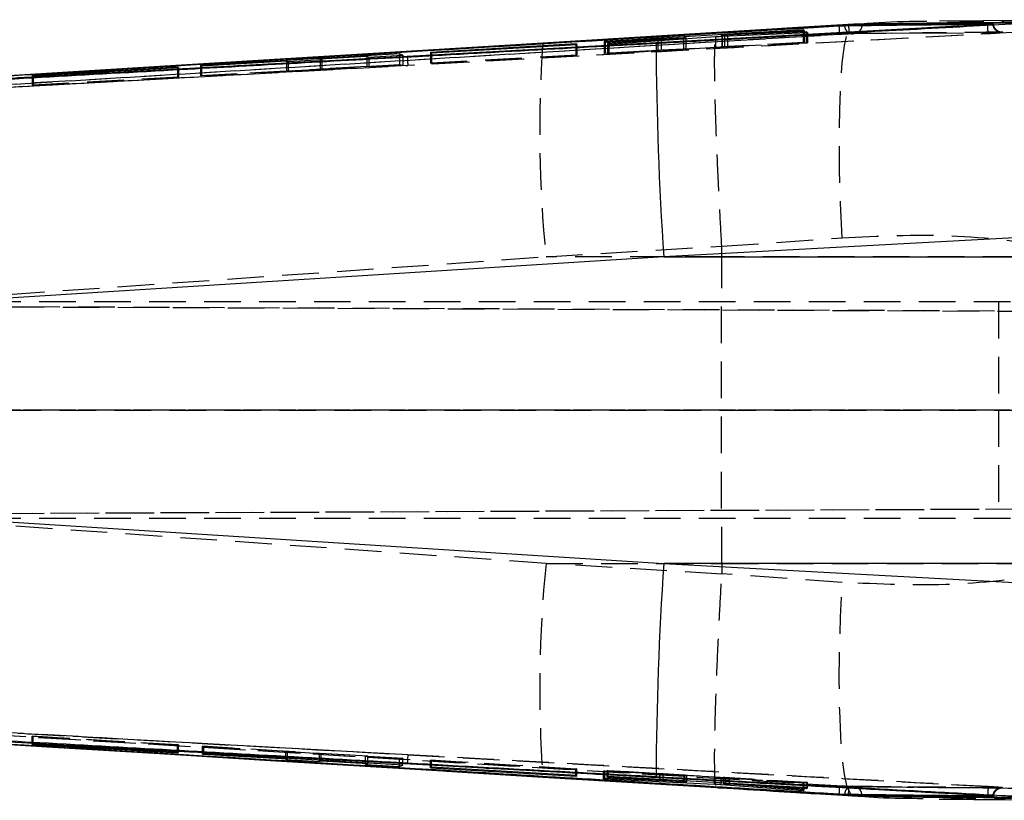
# Model space of a CAD drawing. Extents: x 28 to 407, y 19 to 290.
# Tile 3 of 11: x 211 to 245, y 26 to 53. Entities that reach past the tile are written whole.
import ezdxf

# ---------------------------------------------------------------- set-up
doc = ezdxf.new("R2010")
doc.units = 0
doc.linetypes.add('HIDDEN', pattern=[1.905, 1.27, -0.635])
doc.layers.get('0').update_dxf_attribs({"linetype": 'CONTINUOUS'})

msp = doc.modelspace()

# ---------------------------------------------------------------- linework, layer by layer
at = {"color": 7, "linetype": 'CONTINUOUS'}
for p, q in [((244.220057, 53.264939), (204.017559, 51.052882)), ((239.395836, 53.254764), (215.523029, 51.811596)), ((239.395836, 53.261038), (232.741894, 52.857883)), ((239.592457, 53.277773), (234.836811, 52.985368)), ((239.569904, 53.277668), (237.647058, 53.158158)), ((239.395836, 53.261038), (239.395836, 53.254764)), ((239.396671, 53.254672), (239.395836, 53.254764)), ((239.396671, 53.254672), (239.398422, 53.227371)), ((239.570023, 53.278818), (239.592457, 53.277773)), ((239.768745, 53.279718), (239.592457, 53.277773)), ((239.86269, 53.263211), (239.858115, 53.232663)), ((239.86269, 53.282167), (239.86269, 53.263226)), ((239.86269, 53.263226), (239.86269, 53.263211)), ((248.937556, 53.43171), (242.547104, 53.382406)), ((244.220057, 53.264939), (244.220057, 53.258698)), ((244.403781, 53.281598), (244.42252, 53.281244)), ((234.830523, 52.988481), (228.808308, 52.621519)), ((237.827564, 53.085919), (230.929511, 52.678832)), ((234.836811, 52.985368), (232.741894, 52.857883)), ((236.467564, 53.085637), (234.830113, 52.986075)), ((235.010022, 52.890059), (235.010022, 52.860404)), ((235.013435, 52.860561), (237.974996, 52.98776)), ((237.933213, 53.014829), (235.100957, 52.891777)), ((235.207358, 52.905611), (237.864034, 53.060943)), ((237.864034, 53.060943), (237.827564, 53.085919)), ((237.827564, 53.085919), (237.827564, 53.05881)), ((237.974996, 52.98776), (237.933213, 53.014829)), ((237.933213, 53.014829), (237.933213, 52.985965)), ((228.812994, 52.619676), (215.523029, 51.811596)), ((229.945535, 52.591382), (224.912601, 52.29829)), ((224.947566, 52.281787), (229.980485, 52.572195)), ((228.808427, 52.6203), (225.044722, 52.391235)), ((228.808397, 52.620126), (228.812994, 52.619676)), ((232.741894, 52.857883), (228.812994, 52.619676)), ((229.980485, 52.572195), (229.945535, 52.591382)), ((229.945535, 52.591382), (229.945535, 52.570178)), ((230.929511, 52.678832), (230.965996, 52.65773)), ((230.965996, 52.65773), (232.788356, 52.76422)), ((233.684452, 52.798149), (231.045844, 52.612922)), ((231.045844, 52.612922), (231.089191, 52.589369)), ((231.089191, 52.589369), (234.783621, 52.847385)), ((232.908772, 52.770493), (233.683394, 52.804731)), ((233.763883, 52.804936), (233.763883, 52.776168)), ((233.770842, 52.776653), (233.770842, 52.80629)), ((223.842045, 52.255441), (216.947323, 51.850272)), ((222.777391, 52.138511), (223.952046, 52.205587)), ((223.952046, 52.205587), (223.842045, 52.255441)), ((223.842045, 52.255441), (223.842045, 52.199306)), ((224.912601, 52.29829), (224.947566, 52.281787)), ((216.984028, 51.837274), (219.920667, 52.008116)), ((219.920667, 52.008116), (219.980204, 51.984888)), ((219.980204, 51.984888), (221.154859, 52.052176)), ((221.095322, 52.076472), (222.704092, 52.170105)), ((221.154859, 52.052176), (221.095322, 52.076472)), ((221.095322, 52.076472), (221.095322, 52.048766)), ((222.704092, 52.170105), (222.777391, 52.138511)), ((215.523029, 51.811596), (208.5991, 51.388981)), ((216.151671, 51.788586), (211.118808, 51.496021)), ((211.153774, 51.486999), (216.186618, 51.776812)), ((216.186618, 51.776812), (216.151671, 51.788586)), ((216.151671, 51.788586), (216.151671, 51.774799)), ((216.947323, 51.850272), (216.984028, 51.837274)), ((211.118808, 51.496021), (211.153774, 51.486999)), ((246.312978, 45.944248), (232.99575, 45.222836)), ((232.99575, 45.222836), (199.505208, 43.104126)), ((232.99575, 45.222836), (248.49833, 45.222836)), ((199.505208, 36.725976), (232.99575, 34.607266)), ((248.49833, 34.607266), (232.99575, 34.607266)), ((232.99575, 34.607266), (246.312978, 33.885854)), ((204.017559, 28.77722), (244.220057, 26.565163)), ((211.153952, 28.343083), (211.11857, 28.334085)), ((211.11857, 28.334085), (216.151474, 28.041538)), ((216.186872, 28.053286), (211.153952, 28.343083)), ((215.523029, 28.018506), (239.395836, 26.575338)), ((216.151474, 28.041538), (216.151474, 28.055325)), ((216.151474, 28.041538), (216.186872, 28.053286)), ((217.057327, 28.018037), (217.020625, 28.005537)), ((217.020625, 28.005537), (219.957264, 27.836349)), ((223.952046, 27.624515), (217.057327, 28.018037)), ((219.957264, 27.836349), (219.897727, 27.812838)), ((219.897727, 27.812838), (221.072385, 27.744063)), ((219.957264, 27.836349), (219.957264, 27.852521)), ((221.072385, 27.744063), (221.072385, 27.788874)), ((221.072385, 27.744063), (221.131919, 27.768654)), ((221.131919, 27.768654), (221.131919, 27.785476)), ((221.131919, 27.768654), (222.740686, 27.675923)), ((222.740686, 27.675923), (222.667387, 27.643711)), ((222.667387, 27.643711), (223.842045, 27.574661)), ((222.740686, 27.675923), (222.740686, 27.693654)), ((223.842045, 27.574661), (223.842045, 27.630794)), ((223.842045, 27.574661), (223.952046, 27.624515)), ((224.947745, 27.54829), (224.912362, 27.531811)), ((224.912362, 27.531811), (229.945341, 27.238749)), ((229.980731, 27.25791), (224.947745, 27.54829)), ((225.467415, 27.412037), (228.808539, 27.20918)), ((228.808382, 27.209857), (234.830553, 26.842135)), ((228.812994, 27.210426), (228.80842, 27.209975)), ((228.812994, 27.210426), (232.741894, 26.972219)), ((229.945341, 27.238749), (229.945341, 27.259952)), ((229.945341, 27.238749), (229.980731, 27.25791)), ((230.957398, 27.167775), (230.913559, 27.142588)), ((230.913559, 27.142588), (234.757053, 26.966379)), ((233.701164, 27.041964), (230.957398, 27.167775)), ((231.07514, 27.232637), (231.038222, 27.212715)), ((231.038222, 27.212715), (232.860597, 27.108209)), ((237.973267, 26.840584), (231.07514, 27.232637)), ((232.741894, 26.972219), (234.836811, 26.844734)), ((232.741894, 26.972219), (239.395836, 26.569064)), ((232.978696, 27.100698), (233.720208, 27.047422)), ((233.720208, 27.047422), (233.720208, 27.082306)), ((233.796107, 27.039417), (233.787196, 27.03915)), ((233.797701, 27.039984), (233.797701, 27.077901)), ((234.757053, 26.966379), (234.757053, 27.023377)), ((234.986605, 26.952952), (234.986605, 27.010331)), ((234.986605, 26.952952), (237.823935, 26.7424)), ((235.070104, 27.005585), (235.070104, 26.977162)), ((235.078024, 26.977954), (235.078024, 27.005135)), ((237.866262, 26.770985), (235.151106, 26.96943)), ((235.279629, 26.969443), (237.936335, 26.816984)), ((234.836811, 26.844734), (239.592457, 26.552329)), ((236.791449, 26.724443), (237.164045, 26.701642)), ((237.823935, 26.7424), (237.823935, 26.774078)), ((237.823935, 26.7424), (237.866262, 26.770985)), ((237.936335, 26.816984), (237.936335, 26.842683)), ((237.936335, 26.816984), (237.973267, 26.840584)), ((238.220857, 26.636663), (239.569219, 26.552278)), ((239.395836, 26.575338), (239.396671, 26.57543)), ((239.395836, 26.575338), (239.395836, 26.569064)), ((239.396671, 26.57543), (239.398429, 26.602815)), ((239.592457, 26.552329), (239.569688, 26.55131)), ((239.592457, 26.552329), (239.808449, 26.548957)), ((239.592457, 26.552329), (239.768745, 26.550384)), ((239.86269, 26.566891), (239.858078, 26.597726)), ((239.86269, 26.566891), (239.86269, 26.566876)), ((239.86269, 26.566876), (239.86269, 26.547935)), ((244.220057, 26.571404), (244.220057, 26.565163)), ((244.422542, 26.548859), (244.403781, 26.548504))]:
    msp.add_line(p, q, dxfattribs=at)
at = {"color": 7, "linetype": 'HIDDEN'}
for p, q in [((239.833796, 53.281359), (239.570761, 53.267958)), ((244.220057, 53.258698), (244.21961, 53.258547)), ((239.086131, 52.920852), (203.720728, 50.789768)), ((208.625076, 51.088977), (239.421608, 52.950872)), ((245.283546, 53.002652), (224.1302, 51.849105)), ((235.014932, 52.891204), (235.014932, 52.487508)), ((235.207358, 52.905611), (235.207358, 52.498976)), ((236.966105, 53.11595), (236.467564, 53.085637)), ((237.827564, 53.05881), (237.827564, 52.65029)), ((237.864034, 53.060943), (237.864034, 52.645399)), ((237.933213, 52.985965), (237.933213, 52.636118)), ((237.974996, 52.98776), (237.974996, 52.630514)), ((242.123129, 52.970123), (239.552969, 52.941945)), ((242.11386, 52.967563), (244.679319, 52.993683)), ((244.69302, 52.996177), (242.123129, 52.970123)), ((229.945535, 52.570178), (229.945535, 52.2069)), ((229.980485, 52.572195), (229.980485, 52.202212)), ((230.929511, 52.678832), (230.929511, 52.270107)), ((230.929511, 52.270107), (237.827564, 52.65029)), ((230.965996, 52.65773), (230.965996, 52.265215)), ((231.045844, 52.612922), (231.045844, 52.25451)), ((231.089191, 52.589369), (231.089191, 52.2487)), ((232.788356, 52.76422), (232.788356, 52.365654)), ((232.908772, 52.770493), (232.908772, 52.372072)), ((233.683394, 52.804731), (233.683394, 52.411652)), ((233.684445, 52.77062), (233.684452, 52.40982)), ((233.763883, 52.776168), (233.763883, 52.414817)), ((233.770842, 52.415386), (233.770842, 52.776653)), ((234.783621, 52.847385), (234.783621, 52.46633)), ((235.010022, 52.860404), (235.010022, 52.487131)), ((235.013435, 52.860561), (235.013435, 52.478972)), ((237.974996, 52.630514), (235.013435, 52.478972)), ((235.100957, 52.864321), (235.100957, 52.491033)), ((235.100957, 52.491033), (237.933213, 52.636118)), ((237.864034, 52.645399), (235.207358, 52.498976)), ((237.827564, 52.65029), (237.864034, 52.645399)), ((237.933213, 52.636118), (237.974996, 52.630514)), ((223.842045, 52.199306), (223.842045, 51.877548)), ((223.952046, 52.205587), (223.952046, 51.862925)), ((224.912601, 52.29829), (224.912601, 51.929512)), ((224.912601, 51.929512), (229.945535, 52.2069)), ((224.947566, 52.281787), (224.947566, 51.924824)), ((229.980485, 52.202212), (224.947566, 51.924824)), ((229.945535, 52.2069), (229.980485, 52.202212)), ((230.965996, 52.265215), (230.929511, 52.270107)), ((232.788356, 52.365654), (230.965996, 52.265215)), ((231.045844, 52.25451), (233.684452, 52.40982)), ((231.089191, 52.2487), (231.045844, 52.25451)), ((234.783621, 52.46633), (231.089191, 52.2487)), ((233.683394, 52.411652), (232.908772, 52.372072)), ((233.763883, 52.414817), (233.768748, 52.415386)), ((216.947323, 51.497555), (223.842045, 51.877548)), ((219.920667, 52.008116), (219.920667, 51.654525)), ((219.980204, 51.984888), (219.980204, 51.64661)), ((221.095322, 52.048766), (221.095322, 51.719264)), ((221.154859, 52.052176), (221.154859, 51.71135)), ((222.704092, 52.170105), (222.704092, 51.807929)), ((222.777391, 52.138511), (222.777391, 51.798185)), ((223.952046, 51.862925), (222.777391, 51.798185)), ((223.842045, 51.877548), (223.952046, 51.862925)), ((224.947566, 51.924824), (224.912601, 51.929512)), ((203.142194, 50.697694), (224.1302, 51.849105)), ((216.151671, 51.774799), (216.151671, 51.44667)), ((216.186618, 51.776812), (216.186618, 51.441982)), ((216.947323, 51.850272), (216.947323, 51.497555)), ((216.984028, 51.837274), (216.984028, 51.492676)), ((219.920667, 51.654525), (216.984028, 51.492676)), ((219.980204, 51.64661), (219.920667, 51.654525)), ((221.154859, 51.71135), (219.980204, 51.64661)), ((222.704092, 51.807929), (221.095322, 51.719264)), ((221.095322, 51.719264), (221.154859, 51.71135)), ((222.777391, 51.798185), (222.704092, 51.807929)), ((211.118808, 51.496021), (211.118808, 51.169286)), ((211.118808, 51.169286), (216.151671, 51.44667)), ((211.153774, 51.164599), (211.118808, 51.169286)), ((211.153774, 51.486999), (211.153774, 51.164599)), ((216.186618, 51.441982), (211.153774, 51.164599)), ((216.151671, 51.44667), (216.186618, 51.441982)), ((216.984028, 51.492676), (216.947323, 51.497555)), ((235.007564, 45.585225), (239.172669, 45.882492)), ((228.918629, 45.222836), (235.007333, 45.593741)), ((235.006334, 45.222836), (235.007564, 45.585225)), ((235.007333, 45.593741), (235.007564, 45.585225)), ((198.873965, 43.118863), (228.918629, 45.222836)), ((235.006334, 45.222836), (228.918629, 45.222836)), ((247.220883, 45.222836), (235.006334, 45.222836)), ((245.00926, 43.665051), (195.037486, 43.665051)), ((244.590225, 43.665051), (244.590225, 39.915051)), ((269.217664, 43.232742), (194.602823, 43.558416)), ((195.031928, 43.55841), (260.728786, 43.271585)), ((269.217664, 39.903052), (194.49191, 39.914442)), ((245.00926, 39.915051), (194.919663, 39.915051)), ((194.919663, 39.914442), (260.728786, 39.904409)), ((244.590225, 39.915051), (244.590225, 36.165051)), ((194.610471, 36.271686), (269.291813, 36.597654)), ((195.02428, 36.271692), (261.259424, 36.560864)), ((228.918629, 34.607266), (198.873965, 36.711239)), ((245.00926, 36.165051), (195.037486, 36.165051)), ((235.007333, 34.23636), (228.918629, 34.607266)), ((228.918629, 34.607266), (235.006334, 34.607266)), ((235.006334, 34.607266), (247.220883, 34.607266)), ((235.006334, 34.607266), (235.007564, 34.244876)), ((235.007564, 34.244876), (235.007333, 34.23636)), ((239.172669, 33.947609), (235.007564, 34.244876)), ((224.1302, 27.980997), (203.142194, 29.132408)), ((203.720728, 29.040334), (239.086131, 26.90925)), ((239.421608, 26.87923), (208.625076, 28.741125)), ((211.11857, 28.621754), (211.153952, 28.626754)), ((216.151474, 28.31837), (211.11857, 28.621754)), ((211.11857, 28.334085), (211.11857, 28.621754)), ((211.153952, 28.626754), (216.186872, 28.323368)), ((211.153952, 28.343083), (211.153952, 28.626754)), ((216.186872, 28.323368), (216.151474, 28.31837)), ((216.151474, 28.055325), (216.151474, 28.31837)), ((216.186872, 28.053286), (216.186872, 28.323368)), ((217.020625, 28.27325), (217.057327, 28.27848)), ((219.957264, 28.096226), (217.020625, 28.27325)), ((217.020625, 28.005537), (217.020625, 28.27325)), ((217.057327, 28.27848), (223.952046, 27.862857)), ((217.057327, 28.018037), (217.057327, 28.27848)), ((219.897727, 28.087742), (219.957264, 28.096226)), ((221.072385, 28.016933), (219.897727, 28.087742)), ((219.897727, 27.812838), (219.897727, 28.087742)), ((219.957264, 27.852521), (219.957264, 28.096226)), ((221.131919, 28.025415), (221.072385, 28.016933)), ((221.072385, 27.788874), (221.072385, 28.016933)), ((222.740686, 27.928437), (221.131919, 28.025415)), ((221.131919, 27.785476), (221.131919, 28.025415)), ((224.1302, 27.980997), (245.283546, 26.82745)), ((222.667387, 27.917993), (222.740686, 27.928437)), ((223.842045, 27.847183), (222.667387, 27.917993)), ((222.667387, 27.643711), (222.667387, 27.917993)), ((222.740686, 27.693654), (222.740686, 27.928437)), ((223.952046, 27.862857), (223.842045, 27.847183)), ((223.842045, 27.630794), (223.842045, 27.847183)), ((223.952046, 27.624515), (223.952046, 27.862857)), ((224.912362, 27.790246), (224.947745, 27.795246)), ((229.945341, 27.486858), (224.912362, 27.790246)), ((224.912362, 27.531811), (224.912362, 27.790246)), ((224.947745, 27.795246), (229.980731, 27.491856)), ((224.947745, 27.54829), (224.947745, 27.795246)), ((229.980731, 27.491856), (229.945341, 27.486858)), ((229.945341, 27.259952), (229.945341, 27.486858)), ((229.980731, 27.25791), (229.980731, 27.491856)), ((230.913559, 27.415766), (230.957398, 27.421963)), ((234.757053, 27.199188), (230.913559, 27.415766)), ((230.913559, 27.142588), (230.913559, 27.415766)), ((230.957398, 27.421963), (233.701164, 27.267227)), ((230.957398, 27.167775), (230.957398, 27.421963)), ((231.038222, 27.43338), (231.07514, 27.438597)), ((232.860597, 27.323527), (231.038222, 27.43338)), ((231.038222, 27.212715), (231.038222, 27.43338)), ((231.07514, 27.438597), (237.973267, 27.022777)), ((231.07514, 27.232637), (231.07514, 27.438597)), ((232.860597, 27.131161), (232.860597, 27.323527)), ((233.720208, 27.268117), (232.978696, 27.316172)), ((232.978696, 27.124449), (232.978696, 27.316172)), ((233.701164, 27.041964), (233.701164, 27.267227)), ((233.720208, 27.082306), (233.720208, 27.268117)), ((233.787196, 27.03915), (233.787196, 27.262709)), ((233.797701, 27.077901), (233.797701, 27.26251)), ((234.757053, 27.023377), (234.757053, 27.199188)), ((237.823935, 27.001691), (234.986605, 27.185324)), ((234.986605, 27.010331), (234.986605, 27.185324)), ((235.070104, 27.188968), (235.070104, 27.005585)), ((235.078024, 27.005135), (235.078024, 27.188929)), ((235.151106, 27.183212), (237.866262, 27.007666)), ((235.151106, 26.96943), (235.151106, 27.183212)), ((237.936335, 27.017561), (235.279629, 27.177708)), ((235.279629, 26.993677), (235.279629, 27.177708)), ((237.866262, 27.007666), (237.823935, 27.001691)), ((237.823935, 26.774078), (237.823935, 27.001691)), ((237.866262, 26.770985), (237.866262, 27.007666)), ((237.973267, 27.022777), (237.936335, 27.017561)), ((237.936335, 26.842683), (237.936335, 27.017561)), ((237.973267, 26.840584), (237.973267, 27.022777)), ((244.679267, 26.834862), (239.538679, 26.889485)), ((239.570597, 26.566014), (239.808449, 26.548957)), ((239.808449, 26.548957), (239.896515, 26.547582)), ((244.21961, 26.571555), (244.220057, 26.571404))]:
    msp.add_line(p, q, dxfattribs=at)
at = {"color": 8, "linetype": 'CONTINUOUS'}
for p, q in [((235.100957, 52.891777), (235.100957, 52.864321)), ((233.684445, 52.798149), (233.684445, 52.77062)), ((232.860597, 27.108209), (232.860597, 27.131161)), ((232.978696, 27.100698), (232.978696, 27.124449)), ((235.279629, 26.969443), (235.279629, 26.993677))]:
    msp.add_line(p, q, dxfattribs=at)
at = {"color": 7, "linetype": 'HIDDEN', "flags": 128}
for points in [[(239.172669, 45.882492), (239.119368, 47.08201), (239.087651, 48.238623), (239.078233, 49.326312), (239.091324, 50.320609), (239.126639, 51.199147), (239.183376, 51.942161), (239.260251, 52.532938), (239.355551, 52.958186), (239.467123, 53.208341), (239.570023, 53.278818)], [(239.569688, 26.55131), (239.467123, 26.621761), (239.355551, 26.871916), (239.260251, 27.297164), (239.183376, 27.887941), (239.126639, 28.630955), (239.091324, 29.509493), (239.078233, 30.50379), (239.087651, 31.591479), (239.119368, 32.748092), (239.172669, 33.947609)]]:
    msp.add_lwpolyline(points, dxfattribs=at)
at = {"color": 7, "linetype": 'CONTINUOUS', "flags": 128}
for points in [[(242.547968, 53.32169), (242.106015, 53.315123), (239.592457, 53.277773)], [(208.5991, 28.441121), (209.198384, 28.404494), (211.629035, 28.256035), (215.523029, 28.018506)], [(215.523029, 28.018506), (219.171839, 27.796261), (228.812994, 27.210426)], [(239.896515, 26.547582), (241.982901, 26.515009), (242.534386, 26.506399)]]:
    msp.add_lwpolyline(points, dxfattribs=at)
at = {"color": 7, "linetype": 'HIDDEN'}
for centre, radius, start, end in [((236.432139, 52.981422), 2.654682, 358.6925918, 5.0984946), ((239.548963, 53.22746), 0.285543, 180.3346588, 270.8038209), ((271.276245, 49.553498), 42.578425, 175.8698072, 185.8376622), ((232.753777, 52.541844), 8.651357, 182.6465208, 184.5927553), ((271.27129, 30.276806), 42.573475, 174.1619297, 184.1309473), ((232.753777, 27.288258), 8.651357, 175.4072447, 177.3534792), ((236.387311, 26.850231), 2.699465, 354.9532541, 1.252783), ((239.549098, 26.602505), 0.285679, 89.1682964, 179.6379588)]:
    msp.add_arc(centre, radius, start, end, dxfattribs=at)
at = {"color": 7, "linetype": 'CONTINUOUS'}
for centre, start, end in [((349.45763, 53.096783), 180.23608201, 183.86786147), ((349.45763, 26.733319), 176.13213853, 179.76391799)]:
    msp.add_arc(centre, 116.727753, start, end, dxfattribs=at)
at = {"color": 7, "linetype": 'HIDDEN'}
for centre, major_axis, ratio, start_param, end_param in [((232.79446, 52.364851), (0.202444, 0.011124), 0.005608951, 0.970443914, 1.600656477), ((233.565722, 52.404243), (0.205824, 0.011309), 0.005608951, 5.326941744, 6.009199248), ((234.900455, 52.471789), (0.206754, 0.01136), 0.005608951, 0.992377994, 2.171012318), ((232.854587, 27.322661), (0.202444, -0.012167), 0.006044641, 0.911243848, 1.541456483), ((233.592712, 27.274806), (0.205824, -0.01237), 0.006044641, 5.267735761, 5.94999932), ((234.863468, 27.191717), (0.206754, -0.012426), 0.006044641, 0.933178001, 2.111812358)]:
    msp.add_ellipse(centre, major_axis=major_axis, ratio=ratio, start_param=start_param, end_param=end_param, dxfattribs=at)
at = {"color": 7, "linetype": 'CONTINUOUS'}
for points, knots in [([(203.710789, 51.091708), (203.842518, 51.099626), (204.784512, 51.156249), (208.967567, 51.407688), (220.624378, 52.108337), (231.470868, 52.760235), (239.076318, 53.217339)], [0, 0, 0, 0, 0.01117429, 0.079907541, 0.354840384, 1, 1, 1, 1]), ([(232.730867, 52.615818), (232.887963, 52.624419), (233.855818, 52.677405), (237.446031, 52.87374), (241.467073, 53.092881), (244.677381, 53.267189), (245.265277, 53.29911)], [0, 0, 0, 0, 0.0375999, 0.231650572, 0.859294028, 1, 1, 1, 1]), ([(239.076318, 53.217339), (239.098572, 53.218626), (239.144298, 53.22127), (239.206065, 53.224153), (239.244533, 53.225489), (239.259473, 53.225728), (239.263425, 53.225792)], [0, 0, 0, 0, 0.28945955, 0.594773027, 0.89280565, 1, 1, 1, 1]), ([(239.263425, 53.225793), (239.343789, 53.226734), (239.787112, 53.231926), (241.500525, 53.251587), (243.133642, 53.268469), (244.403781, 53.281598)], [0, 0, 0, 0, 0.046903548, 0.258739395, 1, 1, 1, 1]), ([(239.768745, 53.279718), (239.729908, 53.278189), (239.647012, 53.274925), (239.512159, 53.267919), (239.42543, 53.262788), (239.395836, 53.261038)], [0, 0, 0, 0, 0.367369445, 0.784130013, 1, 1, 1, 1]), ([(239.397408, 53.254717), (239.397389, 53.254715), (239.397143, 53.2547), (239.396897, 53.254685), (239.396671, 53.254672)], [0, 0, 0, 0, 0.080819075, 1, 1, 1, 1]), ([(239.86269, 53.263226), (239.844929, 53.263094), (239.798096, 53.262746), (239.68237, 53.260851), (239.536681, 53.258223), (239.438134, 53.255353), (239.397428, 53.254717), (239.397408, 53.254717)], [0, 0, 0, 0, 0.183772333, 0.484588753, 0.785775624, 0.999895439, 1, 1, 1, 1]), ([(239.86269, 53.282167), (239.835433, 53.281632), (239.807404, 53.281081), (239.769781, 53.279755), (239.768745, 53.279718)], [0, 0, 0, 0, 0.972475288, 1, 1, 1, 1]), ([(242.107199, 53.368454), (241.905702, 53.369042), (241.149751, 53.371247), (240.390599, 53.319392), (239.833796, 53.281359)], [0, 0, 0, 0, 0.266547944, 1, 1, 1, 1]), ([(245.722601, 53.340682), (244.745927, 53.331582), (242.792578, 53.313382), (240.839319, 53.292572), (239.86269, 53.282167)], [0, 0, 0, 0, 0.499999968, 1, 1, 1, 1]), ([(244.291255, 53.269127), (244.289874, 53.26904), (244.267204, 53.267612), (244.24289, 53.266234), (244.220057, 53.264939)], [0, 0, 0, 0, 0.060930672, 1, 1, 1, 1]), ([(244.291255, 53.269127), (244.290082, 53.268943), (244.267436, 53.265381), (244.243117, 53.26195), (244.220057, 53.258697)], [0, 0, 0, 0, 0.051806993, 1, 1, 1, 1]), ([(244.421387, 53.280557), (244.421661, 53.280236), (244.422357, 53.27942), (244.396253, 53.276717), (244.351832, 53.273098), (244.311118, 53.270429), (244.291255, 53.269127)], [0, 0, 0, 0, 0.179813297, 0.457458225, 0.735306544, 1, 1, 1, 1]), ([(234.830769, 52.984639), (234.831118, 52.985507), (234.832871, 52.989866), (234.835059, 52.987368), (234.836811, 52.985368)], [0, 0, 0, 0, 0.1993147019, 1, 1, 1, 1]), ([(235.100957, 52.891777), (235.083142, 52.891048), (235.047512, 52.889589), (235.016393, 52.889081), (235.006987, 52.88975), (235.012805, 52.890814), (235.014932, 52.891204)], [0, 0, 0, 0, 0.2798398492, 0.5597142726, 0.8390106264, 1, 1, 1, 1]), ([(235.014932, 52.891204), (235.022102, 52.892068), (235.036441, 52.893796), (235.083907, 52.897601), (235.142677, 52.901707), (235.186426, 52.904348), (235.207358, 52.905611)], [0, 0, 0, 0, 0.255032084, 0.510037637, 0.765565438, 1, 1, 1, 1]), ([(224.111648, 52.142376), (224.312034, 52.153417), (225.323162, 52.209129), (227.906802, 52.351306), (230.579494, 52.498), (232.441447, 52.599968), (232.730867, 52.615818)], [0, 0, 0, 0, 0.069746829, 0.351935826, 0.899265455, 1, 1, 1, 1]), ([(232.788356, 52.76422), (232.811363, 52.765525), (232.854326, 52.767962), (232.891503, 52.769691), (232.908772, 52.770493)], [0, 0, 0, 0, 0.535497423, 1, 1, 1, 1]), ([(233.683394, 52.804731), (233.701178, 52.805447), (233.736747, 52.806878), (233.766446, 52.807286), (233.774013, 52.806506), (233.766616, 52.80536), (233.763883, 52.804936)], [0, 0, 0, 0, 0.279085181, 0.558200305, 0.836767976, 1, 1, 1, 1]), ([(233.763883, 52.804936), (233.755596, 52.804026), (233.738842, 52.802184), (233.702707, 52.799504), (233.684445, 52.798149)], [0, 0, 0, 0, 0.49460808, 1, 1, 1, 1]), ([(234.783621, 52.847385), (234.804142, 52.848783), (234.845185, 52.85158), (234.916362, 52.855752), (234.973734, 52.858762), (235.003625, 52.860117), (235.013435, 52.860561)], [0, 0, 0, 0, 0.286677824, 0.573364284, 0.859976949, 1, 1, 1, 1]), ([(203.327833, 50.987215), (203.493165, 50.996486), (204.469196, 51.051212), (208.688042, 51.287413), (215.450591, 51.664201), (221.402597, 51.99281), (224.111648, 52.142376)], [0, 0, 0, 0, 0.023865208, 0.140887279, 0.60897537, 1, 1, 1, 1]), ([(224.111648, 27.687726), (223.919948, 27.698292), (222.917506, 27.753544), (218.672109, 27.98785), (211.935941, 28.361179), (206.010684, 28.692755), (203.328242, 28.842863)], [0, 0, 0, 0, 0.027670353, 0.144694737, 0.612792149, 1, 1, 1, 1]), ([(239.076311, 26.612763), (238.944525, 26.620684), (238.002479, 26.677305), (233.819394, 26.928714), (222.162703, 27.629312), (211.316217, 28.281258), (203.710789, 28.738394)], [0, 0, 0, 0, 0.01117923, 0.079912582, 0.35484559, 1, 1, 1, 1]), ([(232.730867, 27.214284), (232.545571, 27.224431), (231.549515, 27.278976), (228.676424, 27.436467), (225.988662, 27.58441), (224.111648, 27.687726)], [0, 0, 0, 0, 0.064493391, 0.346683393, 1, 1, 1, 1]), ([(245.264964, 26.531009), (245.074604, 26.541342), (244.073465, 26.595687), (239.89539, 26.822703), (235.907747, 27.04065), (232.730867, 27.214284)], [0, 0, 0, 0, 0.0455615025, 0.2396168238, 1, 1, 1, 1]), ([(232.860597, 27.108209), (232.883512, 27.106856), (232.926269, 27.104333), (232.962078, 27.10185), (232.978696, 27.100698)], [0, 0, 0, 0, 0.535934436, 1, 1, 1, 1]), ([(233.787196, 27.03915), (233.777633, 27.039279), (233.758266, 27.039539), (233.720356, 27.041149), (233.701164, 27.041964)], [0, 0, 0, 0, 0.493737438, 1, 1, 1, 1]), ([(233.720208, 27.047422), (233.736856, 27.046149), (233.770153, 27.043601), (233.795412, 27.041003), (233.795075, 27.040268), (233.794944, 27.039984)], [0, 0, 0, 0, 0.379817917, 0.759657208, 1, 1, 1, 1]), ([(234.757053, 26.966379), (234.778192, 26.965367), (234.820471, 26.963342), (234.891748, 26.959266), (234.948243, 26.955679), (234.977084, 26.953629), (234.986605, 26.952952)], [0, 0, 0, 0, 0.286158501, 0.572325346, 0.858810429, 1, 1, 1, 1]), ([(235.151106, 26.96943), (235.134161, 26.970706), (235.100269, 26.97326), (235.072973, 26.976106), (235.067213, 26.97762), (235.075148, 26.977865), (235.078024, 26.977954)], [0, 0, 0, 0, 0.2805387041, 0.5611073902, 0.8409637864, 1, 1, 1, 1]), ([(235.078024, 26.977954), (235.086469, 26.9779), (235.103357, 26.977792), (235.153687, 26.975898), (235.214407, 26.973066), (235.258457, 26.970619), (235.279629, 26.969443)], [0, 0, 0, 0, 0.254578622, 0.509132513, 0.764069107, 1, 1, 1, 1]), ([(234.830575, 26.844304), (234.870105, 26.841933), (235.524701, 26.802668), (236.177794, 26.762338), (236.791449, 26.724443)], [0, 0, 0, 0, 0.06038778, 1, 1, 1, 1]), ([(234.836811, 26.844734), (234.835062, 26.842734), (234.832876, 26.840236), (234.831113, 26.844598), (234.830761, 26.845469)], [0, 0, 0, 0, 0.800329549, 1, 1, 1, 1]), ([(239.263425, 26.60431), (239.251612, 26.604564), (239.227281, 26.605085), (239.169046, 26.607621), (239.115719, 26.610431), (239.084631, 26.612271), (239.076311, 26.612763)], [0, 0, 0, 0, 0.288023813, 0.593276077, 0.891154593, 1, 1, 1, 1]), ([(244.403781, 26.548504), (244.323549, 26.549311), (243.880339, 26.55377), (242.166847, 26.571316), (240.533654, 26.589875), (239.263425, 26.60431)], [0, 0, 0, 0, 0.046824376, 0.25866022, 1, 1, 1, 1]), ([(239.395836, 26.569064), (239.447817, 26.566036), (239.551808, 26.559977), (239.679611, 26.553788), (239.743605, 26.551344), (239.768745, 26.550384)], [0, 0, 0, 0, 0.377647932, 0.755500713, 1, 1, 1, 1]), ([(239.396671, 26.57543), (239.396897, 26.575417), (239.397143, 26.575402), (239.397389, 26.575386), (239.397408, 26.575385)], [0, 0, 0, 0, 0.919180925, 1, 1, 1, 1]), ([(239.397408, 26.575385), (239.397428, 26.575385), (239.450524, 26.574555), (239.529248, 26.572208), (239.655025, 26.569778), (239.772442, 26.56765), (239.832994, 26.56713), (239.86269, 26.566876)], [0, 0, 0, 0, 0.000104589, 0.279505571, 0.408913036, 0.710119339, 1, 1, 1, 1]), ([(239.768745, 26.550384), (239.769781, 26.550347), (239.807405, 26.549021), (239.835433, 26.54847), (239.86269, 26.547935)], [0, 0, 0, 0, 0.02752421, 1, 1, 1, 1]), ([(239.808449, 26.548957), (240.015262, 26.532683), (240.740473, 26.475618), (241.464074, 26.471863), (241.981322, 26.469178)], [0, 0, 0, 0, 0.285175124, 1, 1, 1, 1]), ([(239.86269, 26.547935), (240.839319, 26.53753), (242.792579, 26.51672), (244.745927, 26.49852), (245.722601, 26.48942)], [0, 0, 0, 0, 0.4999999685, 1, 1, 1, 1]), ([(242.53347, 26.444946), (242.572297, 26.444614), (244.534185, 26.427832), (246.516539, 26.415521), (248.459661, 26.403454)], [0, 0, 0, 0, 0.019790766, 1, 1, 1, 1]), ([(244.220057, 26.571404), (244.231724, 26.569785), (244.256041, 26.566411), (244.279205, 26.562835), (244.291255, 26.560975)], [0, 0, 0, 0, 0.479773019, 1, 1, 1, 1]), ([(244.220057, 26.565163), (244.243051, 26.56386), (244.267365, 26.562483), (244.290025, 26.561053), (244.291255, 26.560975)], [0, 0, 0, 0, 0.945710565, 1, 1, 1, 1]), ([(244.291255, 26.560975), (244.312098, 26.559605), (244.353784, 26.556867), (244.398101, 26.553218), (244.422831, 26.550597), (244.421989, 26.54981), (244.42167, 26.549512)], [0, 0, 0, 0, 0.27722772, 0.554467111, 0.831674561, 1, 1, 1, 1])]:
    msp.add_open_spline(points, degree=3, knots=knots, dxfattribs=at)
at = {"color": 7, "linetype": 'HIDDEN'}
for points, knots in [([(244.21961, 53.258547), (237.513733, 52.892374), (224.11282, 52.16062), (210.712366, 51.421014), (204.017559, 51.05151)], [0, 0, 0, 0, 0.5004045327, 1, 1, 1, 1]), ([(239.398422, 53.227371), (239.39998, 53.202537), (239.403677, 53.143619), (239.409747, 53.061278), (239.415657, 52.99197), (239.419025, 52.962654), (239.420816, 52.952678), (239.421312, 52.951546), (239.421608, 52.950872)], [0, 0, 0, 0, 0.168707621, 0.400249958, 0.63179375, 0.863337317, 0.918658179, 1, 1, 1, 1]), ([(239.858115, 53.232663), (239.855834, 53.208876), (239.850281, 53.150956), (239.806935, 53.069463), (239.738611, 53.000021), (239.677054, 52.971943), (239.633334, 52.961936), (239.619158, 52.960424), (239.609079, 52.95935)], [0, 0, 0, 0, 0.167333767, 0.407448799, 0.647564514, 0.887672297, 0.920131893, 1, 1, 1, 1]), ([(249.779427, 52.913492), (248.123707, 53.120603), (245.745325, 53.41811), (243.293074, 53.34416), (242.547968, 53.32169)], [0, 0, 0, 0, 0.696154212, 1, 1, 1, 1]), ([(244.234452, 52.954611), (244.234423, 52.959931), (244.234365, 52.97057), (244.231134, 53.041185), (244.226084, 53.14075), (244.221768, 53.219281), (244.21961, 53.258547)], [0, 0, 0, 0, 0.249999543, 0.500000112, 0.750000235, 1, 1, 1, 1]), ([(244.69302, 52.996177), (244.682524, 52.995885), (244.656992, 52.995176), (244.601207, 53.004267), (244.529151, 53.036934), (244.4597, 53.106302), (244.415445, 53.191932), (244.407405, 53.253738), (244.403781, 53.281598)], [0, 0, 0, 0, 0.0737151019, 0.1793079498, 0.3941054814, 0.608903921, 0.8237049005, 1, 1, 1, 1]), ([(244.677747, 52.99571), (244.679901, 52.995733), (244.695509, 52.995896), (244.705287, 52.995497), (244.70023, 52.995626), (244.687055, 52.996786), (244.660029, 53.000929), (244.611081, 53.014731), (244.541697, 53.051628), (244.473825, 53.121352), (244.430579, 53.205474), (244.429708, 53.261184), (244.429396, 53.28111)], [0, 0, 0, 0, 0.024430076, 0.177015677, 0.238626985, 0.281541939, 0.326652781, 0.416138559, 0.541749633, 0.721369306, 0.900341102, 1, 1, 1, 1]), ([(204.031369, 50.747453), (210.726324, 51.116971), (224.127125, 51.856607), (237.52838, 52.588412), (244.234452, 52.954611)], [0, 0, 0, 0, 0.499593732, 1, 1, 1, 1]), ([(235.007333, 45.593741), (234.982, 46.045617), (234.931336, 46.949368), (234.868621, 48.241961), (234.81836, 49.438771), (234.782338, 50.508183), (234.761885, 51.41591), (234.757411, 52.137495), (234.768312, 52.665608), (234.788686, 52.831839), (234.798873, 52.914955)], [0, 0, 0, 0, 0.12499773, 0.249995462, 0.374993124, 0.499990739, 0.624990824, 0.749990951, 0.874995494, 1, 1, 1, 1]), ([(237.647058, 53.158158), (237.44835, 53.145689), (237.221802, 53.131474), (236.994088, 53.117649), (236.966105, 53.11595)], [0, 0, 0, 0, 0.8771144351, 1, 1, 1, 1]), ([(239.552962, 52.941945), (239.54037, 52.941735), (239.499913, 52.94106), (239.397834, 52.937366), (239.246599, 52.930177), (239.137789, 52.923854), (239.086131, 52.920852)], [0, 0, 0, 0, 0.134631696, 0.432551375, 0.73059453, 1, 1, 1, 1]), ([(239.421608, 52.950872), (239.437971, 52.95183), (239.477546, 52.954146), (239.536408, 52.95705), (239.583149, 52.958867), (239.602106, 52.959219), (239.609258, 52.959351)], [0, 0, 0, 0, 0.212938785, 0.514994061, 0.817009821, 1, 1, 1, 1]), ([(239.609251, 52.959351), (240.575653, 52.969901), (242.527923, 52.991213), (244.480352, 53.009857), (245.466301, 53.019272)], [0, 0, 0, 0, 0.495014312, 1, 1, 1, 1]), ([(244.234452, 52.954611), (244.235299, 52.954657), (244.293117, 52.957814), (244.40879, 52.964581), (244.555969, 52.974459), (244.651125, 52.981994), (244.718014, 52.988399), (244.753041, 52.993525), (244.740731, 52.996236), (244.705795, 52.996193), (244.69302, 52.996177)], [0, 0, 0, 0, 0.002468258, 0.168519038, 0.334548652, 0.484598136, 0.572485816, 0.738424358, 0.904351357, 1, 1, 1, 1]), ([(233.770201, 52.415557), (233.766053, 52.415459), (233.757753, 52.415263), (233.723016, 52.413648), (233.69415, 52.412194), (233.683394, 52.411652)], [0, 0, 0, 0, 0.385335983, 0.770954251, 1, 1, 1, 1]), ([(235.012615, 52.487131), (235.011909, 52.487048), (235.009155, 52.486724), (235.028129, 52.487475), (235.061376, 52.489024), (235.090286, 52.490491), (235.100957, 52.491033)], [0, 0, 0, 0, 0.117698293, 0.458816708, 0.800236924, 1, 1, 1, 1]), ([(235.207358, 52.498976), (235.184446, 52.497701), (235.138619, 52.495149), (235.078976, 52.491662), (235.034523, 52.488932), (235.021234, 52.487966), (235.014932, 52.487508)], [0, 0, 0, 0, 0.2564982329, 0.5130225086, 0.7690769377, 1, 1, 1, 1]), ([(224.1302, 51.849105), (221.427686, 51.701008), (214.499803, 51.321363), (207.572187, 50.937034), (203.346981, 50.702629)], [0, 0, 0, 0, 0.390092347, 1, 1, 1, 1]), ([(239.172669, 45.882492), (240.431265, 45.941114), (242.974059, 46.059549), (245.437952, 45.739394), (246.682303, 45.577705)], [0, 0, 0, 0, 0.4949653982, 1, 1, 1, 1]), ([(235.006334, 34.607266), (235.001864, 36.369763), (234.992889, 39.908247), (235.001841, 43.446809), (235.006334, 45.222836)], [0, 0, 0, 0, 0.498093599, 1, 1, 1, 1]), ([(234.798873, 26.915147), (234.788785, 26.996356), (234.768317, 27.161131), (234.75749, 27.687333), (234.761719, 28.408911), (234.782119, 29.313082), (234.818055, 30.384879), (234.868125, 31.576643), (234.930934, 32.87388), (234.981625, 33.777893), (235.007333, 34.23636)], [0, 0, 0, 0, 0.123217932, 0.25000905, 0.373222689, 0.500009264, 0.623220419, 0.750004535, 0.873215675, 1, 1, 1, 1]), ([(246.682303, 34.252397), (245.463408, 34.093198), (243.000179, 33.771476), (240.45726, 33.888496), (239.172669, 33.947609)], [0, 0, 0, 0, 0.49483628, 1, 1, 1, 1]), ([(203.346981, 29.127473), (206.049383, 28.977402), (212.976978, 28.592698), (219.904843, 28.212738), (224.1302, 27.980997)], [0, 0, 0, 0, 0.390092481, 1, 1, 1, 1]), ([(244.234452, 26.875491), (237.52838, 27.24169), (224.127125, 27.973495), (210.726324, 28.713131), (204.031369, 29.082649)], [0, 0, 0, 0, 0.500406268, 1, 1, 1, 1]), ([(204.017559, 28.778592), (210.712366, 28.409088), (224.11282, 27.669482), (237.513733, 26.937728), (244.21961, 26.571555)], [0, 0, 0, 0, 0.499595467, 1, 1, 1, 1]), ([(233.797112, 27.26251), (233.797308, 27.262506), (233.801184, 27.262421), (233.786629, 27.263587), (233.75824, 27.265621), (233.730542, 27.267439), (233.720208, 27.268117)], [0, 0, 0, 0, 0.02008948, 0.397417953, 0.775158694, 1, 1, 1, 1]), ([(235.078024, 27.188929), (235.073864, 27.189043), (235.065544, 27.18927), (235.082396, 27.187846), (235.113452, 27.18567), (235.140947, 27.183875), (235.151106, 27.183212)], [0, 0, 0, 0, 0.278704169, 0.557395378, 0.836460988, 1, 1, 1, 1]), ([(235.279629, 27.177708), (235.256579, 27.179083), (235.21048, 27.181834), (235.148714, 27.185342), (235.101262, 27.187899), (235.085499, 27.188598), (235.078024, 27.188929)], [0, 0, 0, 0, 0.256560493, 0.513112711, 0.769118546, 1, 1, 1, 1]), ([(237.164045, 26.701642), (237.443392, 26.684699), (237.796541, 26.66328), (238.147511, 26.641264), (238.220857, 26.636663)], [0, 0, 0, 0, 0.791017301, 1, 1, 1, 1]), ([(239.086131, 26.90925), (239.111898, 26.907726), (239.194522, 26.90284), (239.329963, 26.895804), (239.468449, 26.8899), (239.525899, 26.888717), (239.553245, 26.888154)], [0, 0, 0, 0, 0.134832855, 0.43235638, 0.729802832, 1, 1, 1, 1]), ([(239.398429, 26.602815), (239.399985, 26.62762), (239.403678, 26.686509), (239.409748, 26.768823), (239.415657, 26.838133), (239.419025, 26.867448), (239.420816, 26.877423), (239.421312, 26.878556), (239.421608, 26.87923)], [0, 0, 0, 0, 0.168546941, 0.400134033, 0.63172258, 0.863310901, 0.918642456, 1, 1, 1, 1]), ([(239.609258, 26.87075), (239.597265, 26.871008), (239.572749, 26.871533), (239.525335, 26.873605), (239.474544, 26.876154), (239.443073, 26.877983), (239.421608, 26.87923)], [0, 0, 0, 0, 0.289557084, 0.591863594, 0.721618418, 1, 1, 1, 1]), ([(239.553245, 26.888154), (240.409863, 26.878586), (242.123064, 26.859449), (243.83638, 26.842433), (244.69302, 26.833925)], [0, 0, 0, 0, 0.500010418, 1, 1, 1, 1]), ([(239.858078, 26.597726), (239.855801, 26.621415), (239.850245, 26.679235), (239.806932, 26.760638), (239.738612, 26.830082), (239.677054, 26.858158), (239.633334, 26.868166), (239.619158, 26.869678), (239.609079, 26.870752)], [0, 0, 0, 0, 0.166765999, 0.407044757, 0.6473242, 0.887595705, 0.920077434, 1, 1, 1, 1]), ([(245.466301, 26.81083), (244.480352, 26.820245), (242.527923, 26.838889), (240.575653, 26.860201), (239.609251, 26.87075)], [0, 0, 0, 0, 0.504985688, 1, 1, 1, 1]), ([(242.534386, 26.506399), (243.258171, 26.484369), (245.715023, 26.409586), (248.098277, 26.706891), (249.779427, 26.91661)], [0, 0, 0, 0, 0.294598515, 1, 1, 1, 1]), ([(244.234452, 26.875491), (244.234423, 26.870171), (244.234365, 26.859532), (244.231134, 26.788917), (244.226084, 26.689352), (244.221768, 26.61082), (244.21961, 26.571555)], [0, 0, 0, 0, 0.249999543, 0.500000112, 0.750000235, 1, 1, 1, 1]), ([(244.69302, 26.833925), (244.6979, 26.833894), (244.726788, 26.833712), (244.75403, 26.835053), (244.734485, 26.839895), (244.677738, 26.845714), (244.597531, 26.852434), (244.489074, 26.860313), (244.350912, 26.868997), (244.264171, 26.873834), (244.234452, 26.875491)], [0, 0, 0, 0, 0.033716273, 0.199622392, 0.36559525, 0.515630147, 0.581398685, 0.747443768, 0.913470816, 1, 1, 1, 1]), ([(244.403781, 26.548504), (244.407405, 26.576364), (244.415445, 26.63817), (244.4597, 26.7238), (244.529151, 26.793167), (244.601207, 26.825834), (244.656992, 26.834926), (244.682524, 26.834217), (244.69302, 26.833925)], [0, 0, 0, 0, 0.1762950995, 0.391096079, 0.6058945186, 0.8206920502, 0.9262848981, 1, 1, 1, 1]), ([(244.428704, 26.549615), (244.428127, 26.560843), (244.425732, 26.607478), (244.457437, 26.679168), (244.509767, 26.749027), (244.567381, 26.793091), (244.620104, 26.818063), (244.661617, 26.829399), (244.685973, 26.833149), (244.697357, 26.834247), (244.703003, 26.834572), (244.702201, 26.834482), (244.691579, 26.834348), (244.676883, 26.834436), (244.670698, 26.834473)], [0, 0, 0, 0, 0.05466639, 0.227033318, 0.36479717, 0.48070038, 0.577470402, 0.651380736, 0.696593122, 0.73016404, 0.768985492, 0.827115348, 0.927238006, 1, 1, 1, 1])]:
    msp.add_open_spline(points, degree=3, knots=knots, dxfattribs=at)
at = {"color": 8, "linetype": 'CONTINUOUS'}
for points, knots in [([(245.625304, 53.322293), (244.671372, 53.313167), (242.750456, 53.294792), (240.829629, 53.273786), (239.86269, 53.263211)], [0, 0, 0, 0, 0.4966029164, 1, 1, 1, 1]), ([(239.86269, 26.566891), (240.829629, 26.556316), (242.750508, 26.535309), (244.671471, 26.516933), (245.625453, 26.507808)], [0, 0, 0, 0, 0.503383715, 1, 1, 1, 1])]:
    msp.add_open_spline(points, degree=3, knots=knots, dxfattribs=at)

doc.saveas('drawing.dxf')
